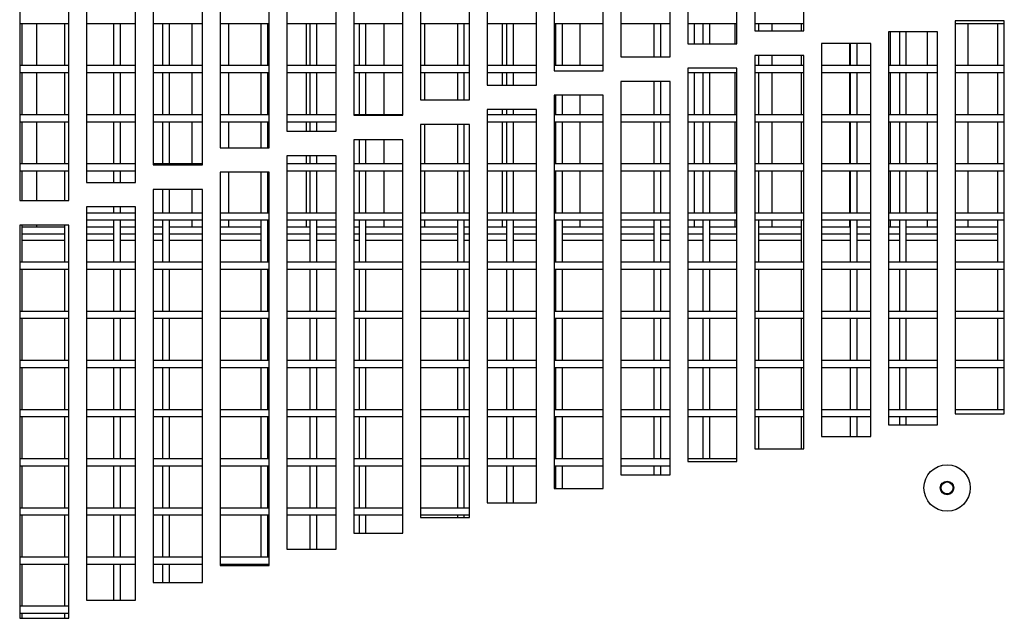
# Model space of a CAD drawing. Extents: x 10 to 130, y 5 to 85.
# Tile 10 of 51: x 15.61 to 20.62, y 27.1 to 30.14. Entities that reach past the tile are written whole.
import ezdxf

# ---------------------------------------------------------------- set-up
doc = ezdxf.new("R2010")
doc.units = 0
doc.layers.add('BODY', color=3, linetype='CONTINUOUS')

msp = doc.modelspace()

# ---------------------------------------------------------------- linework, layer by layer
at = {"layer": 'BODY', "linetype": 'CONTINUOUS'}
for p, q in [((19.3467, 32.0846), (19.3467, 30.0846)), ((19.5967, 30.0846), (19.5967, 32.0846)), ((19.0054, 32.0198), (19.0054, 30.0198)), ((19.2554, 30.0198), (19.2554, 32.0198)), ((18.6654, 31.9525), (18.6654, 29.9525)), ((18.9154, 29.9525), (18.9154, 31.9525)), ((18.3254, 31.8824), (18.3254, 29.8824)), ((18.5754, 29.8824), (18.5754, 31.8824)), ((17.9854, 31.8097), (17.9854, 29.8097)), ((18.2354, 29.8097), (18.2354, 31.8097)), ((17.6454, 31.7342), (17.6454, 29.7342)), ((17.8954, 29.7342), (17.8954, 31.7342)), ((17.3054, 31.6559), (17.3054, 29.6559)), ((17.5554, 29.6559), (17.5554, 31.6559)), ((16.9654, 31.5748), (16.9654, 29.5748)), ((17.2154, 29.5748), (17.2154, 31.5748)), ((16.6254, 31.4909), (16.6254, 29.4909)), ((16.8754, 29.4909), (16.8754, 31.4909)), ((16.2854, 31.4042), (16.2854, 29.4042)), ((16.5354, 29.4042), (16.5354, 31.4042)), ((15.9454, 31.3147), (15.9454, 29.3147)), ((16.1954, 29.3147), (16.1954, 31.3147)), ((15.6054, 31.2224), (15.6054, 29.2224)), ((15.8554, 29.2224), (15.8554, 31.2224)), ((15.6054, 30.1233), (15.8554, 30.1233)), ((15.6179, 29.9083), (15.6179, 30.1233)), ((15.6907, 30.1233), (15.6907, 29.9083)), ((15.8329, 30.1233), (15.8329, 29.9083)), ((15.9454, 30.1233), (16.1954, 30.1233)), ((16.0829, 30.1233), (16.0829, 29.9083)), ((16.1179, 29.9083), (16.1179, 30.1233)), ((16.2854, 30.1233), (16.5354, 30.1233)), ((16.3329, 30.1233), (16.3329, 29.9083)), ((16.3679, 29.9083), (16.3679, 30.1233)), ((16.4807, 30.1233), (16.4807, 29.9083)), ((16.6254, 30.1233), (16.8754, 30.1233)), ((16.6683, 30.1233), (16.6683, 29.9083)), ((16.8329, 30.1233), (16.8329, 29.9083)), ((16.8679, 29.9083), (16.8679, 30.1233)), ((16.9654, 30.1233), (17.2154, 30.1233)), ((17.0633, 30.1233), (17.0633, 29.9083)), ((17.0829, 30.1233), (17.0829, 29.9083)), ((17.1179, 29.9083), (17.1179, 30.1233)), ((17.3054, 30.1233), (17.5554, 30.1233)), ((17.3329, 30.1233), (17.3329, 29.9083)), ((17.3679, 29.9083), (17.3679, 30.1233)), ((17.4583, 30.1233), (17.4583, 29.9083)), ((17.6454, 30.1233), (17.8954, 30.1233)), ((17.6659, 30.1233), (17.6659, 29.9083)), ((17.8329, 30.1233), (17.8329, 29.9083)), ((17.8679, 29.9083), (17.8679, 30.1233)), ((17.9854, 30.1233), (18.2354, 30.1233)), ((18.0609, 30.1233), (18.0609, 29.9083)), ((18.0829, 30.1233), (18.0829, 29.9083)), ((18.1179, 29.9083), (18.1179, 30.1233)), ((18.3254, 30.1233), (18.5754, 30.1233)), ((18.3329, 30.1233), (18.3329, 29.9083)), ((18.3679, 29.9083), (18.3679, 30.1233)), ((18.4559, 30.1233), (18.4559, 29.9083)), ((18.6654, 30.1233), (18.9154, 30.1233)), ((18.8329, 30.1233), (18.8329, 29.9525)), ((18.8679, 29.9525), (18.8679, 30.1233)), ((19.0054, 30.1233), (19.2554, 30.1233)), ((19.0385, 30.1233), (19.0385, 30.0198)), ((19.0829, 30.1233), (19.0829, 30.0198)), ((19.1179, 30.0198), (19.1179, 30.1233)), ((19.246, 30.1233), (19.246, 30.0198)), ((19.3467, 30.1233), (19.5967, 30.1233)), ((19.3679, 30.0846), (19.3679, 30.1233)), ((19.4335, 30.1233), (19.4335, 30.0846)), ((19.5829, 30.1233), (19.5829, 30.0846)), ((20.6167, 30.1371), (20.3667, 30.1371)), ((20.3667, 30.1371), (20.3667, 28.1371)), ((20.3667, 30.1233), (20.6167, 30.1233)), ((20.3679, 29.9083), (20.3679, 30.1233)), ((20.4311, 30.1233), (20.4311, 29.9083)), ((20.5829, 30.1233), (20.5829, 29.9083)), ((20.6167, 28.1371), (20.6167, 30.1371)), ((19.3467, 30.0846), (19.5967, 30.0846)), ((20.2767, 30.0806), (20.0267, 30.0806)), ((20.0267, 30.0806), (20.0267, 28.0806)), ((20.0361, 30.0806), (20.0361, 29.9083)), ((20.0829, 30.0806), (20.0829, 29.9083)), ((20.1179, 29.9083), (20.1179, 30.0806)), ((20.2236, 30.0806), (20.2236, 29.9083)), ((20.2767, 28.0806), (20.2767, 30.0806)), ((19.0054, 30.0198), (19.2554, 30.0198)), ((19.9367, 30.0215), (19.6867, 30.0215)), ((19.6867, 30.0215), (19.6867, 28.0215)), ((19.8286, 30.0215), (19.8286, 29.9083)), ((19.8329, 30.0215), (19.8329, 29.9083)), ((19.8679, 29.9083), (19.8679, 30.0215)), ((19.9367, 28.0215), (19.9367, 30.0215)), ((18.6654, 29.9525), (18.9154, 29.9525)), ((19.5967, 29.9596), (19.3467, 29.9596)), ((19.3467, 29.9596), (19.3467, 27.9596)), ((19.3679, 29.9083), (19.3679, 29.9596)), ((19.4335, 29.9596), (19.4335, 29.9083)), ((19.5829, 29.9596), (19.5829, 29.9083)), ((19.5967, 27.9596), (19.5967, 29.9596)), ((15.8554, 29.9083), (15.6054, 29.9083)), ((15.6054, 29.8733), (15.8554, 29.8733)), ((15.6179, 29.6583), (15.6179, 29.8733)), ((15.6907, 29.8733), (15.6907, 29.6583)), ((15.8329, 29.8733), (15.8329, 29.6583)), ((16.1954, 29.9083), (15.9454, 29.9083)), ((15.9454, 29.8733), (16.1954, 29.8733)), ((16.0829, 29.8733), (16.0829, 29.6583)), ((16.1179, 29.6583), (16.1179, 29.8733)), ((16.5354, 29.9083), (16.2854, 29.9083)), ((16.2854, 29.8733), (16.5354, 29.8733)), ((16.3329, 29.8733), (16.3329, 29.6583)), ((16.3679, 29.6583), (16.3679, 29.8733)), ((16.4807, 29.8733), (16.4807, 29.6583)), ((16.8754, 29.9083), (16.6254, 29.9083)), ((16.6254, 29.8733), (16.8754, 29.8733)), ((16.6683, 29.8733), (16.6683, 29.6583)), ((16.8329, 29.8733), (16.8329, 29.6583)), ((16.8679, 29.6583), (16.8679, 29.8733)), ((17.2154, 29.9083), (16.9654, 29.9083)), ((16.9654, 29.8733), (17.2154, 29.8733)), ((17.0633, 29.8733), (17.0633, 29.6583)), ((17.0829, 29.8733), (17.0829, 29.6583)), ((17.1179, 29.6583), (17.1179, 29.8733)), ((17.5554, 29.9083), (17.3054, 29.9083)), ((17.3054, 29.8733), (17.5554, 29.8733)), ((17.3329, 29.8733), (17.3329, 29.6583)), ((17.3679, 29.6583), (17.3679, 29.8733)), ((17.4583, 29.8733), (17.4583, 29.6583)), ((17.8954, 29.9083), (17.6454, 29.9083)), ((17.6454, 29.8733), (17.8954, 29.8733)), ((17.6659, 29.8733), (17.6659, 29.7342)), ((17.8329, 29.8733), (17.8329, 29.7342)), ((17.8679, 29.7342), (17.8679, 29.8733)), ((18.2354, 29.9083), (17.9854, 29.9083)), ((17.9854, 29.8733), (18.2354, 29.8733)), ((18.0609, 29.8733), (18.0609, 29.8097)), ((18.0829, 29.8733), (18.0829, 29.8097)), ((18.1179, 29.8097), (18.1179, 29.8733)), ((18.5754, 29.9083), (18.3254, 29.9083)), ((18.3254, 29.8824), (18.5754, 29.8824)), ((19.2554, 29.8948), (19.0054, 29.8948)), ((19.0054, 29.8948), (19.0054, 27.8948)), ((19.0054, 29.8733), (19.2554, 29.8733)), ((19.0385, 29.8733), (19.0385, 29.6583)), ((19.0829, 29.8733), (19.0829, 29.6583)), ((19.1179, 29.6583), (19.1179, 29.8733)), ((19.246, 29.8733), (19.246, 29.6583)), ((19.2554, 27.8948), (19.2554, 29.8948)), ((19.5967, 29.9083), (19.3467, 29.9083)), ((19.3467, 29.8733), (19.5967, 29.8733)), ((19.3679, 29.6583), (19.3679, 29.8733)), ((19.4335, 29.8733), (19.4335, 29.6583)), ((19.5829, 29.8733), (19.5829, 29.6583)), ((19.9367, 29.9083), (19.6867, 29.9083)), ((19.6867, 29.8733), (19.9367, 29.8733)), ((19.8286, 29.8733), (19.8286, 29.6583)), ((19.8329, 29.8733), (19.8329, 29.6583)), ((19.8679, 29.6583), (19.8679, 29.8733)), ((20.2767, 29.9083), (20.0267, 29.9083)), ((20.0267, 29.8733), (20.2767, 29.8733)), ((20.0361, 29.8733), (20.0361, 29.6583)), ((20.0829, 29.8733), (20.0829, 29.6583)), ((20.1179, 29.6583), (20.1179, 29.8733)), ((20.2236, 29.8733), (20.2236, 29.6583)), ((20.6167, 29.9083), (20.3667, 29.9083)), ((20.3667, 29.8733), (20.6167, 29.8733)), ((20.3679, 29.6583), (20.3679, 29.8733)), ((20.4311, 29.8733), (20.4311, 29.6583)), ((20.5829, 29.8733), (20.5829, 29.6583)), ((18.9154, 29.8275), (18.6654, 29.8275)), ((18.6654, 29.8275), (18.6654, 27.8275)), ((18.8329, 29.8275), (18.8329, 29.6583)), ((18.8679, 29.6583), (18.8679, 29.8275)), ((18.9154, 27.8275), (18.9154, 29.8275)), ((17.9854, 29.8097), (18.2354, 29.8097)), ((17.6454, 29.7342), (17.8954, 29.7342)), ((18.5754, 29.7574), (18.3254, 29.7574)), ((18.3254, 29.7574), (18.3254, 27.7574)), ((18.3329, 29.7574), (18.3329, 29.6583)), ((18.3679, 29.6583), (18.3679, 29.7574)), ((18.4559, 29.7574), (18.4559, 29.6583)), ((18.5754, 27.7574), (18.5754, 29.7574)), ((18.2354, 29.6847), (17.9854, 29.6847)), ((17.9854, 29.6847), (17.9854, 27.6847)), ((18.0609, 29.6847), (18.0609, 29.6583)), ((18.0829, 29.6847), (18.0829, 29.6583)), ((18.1179, 29.6583), (18.1179, 29.6847)), ((18.2354, 27.6847), (18.2354, 29.6847)), ((15.8554, 29.6583), (15.6054, 29.6583)), ((15.6054, 29.6233), (15.8554, 29.6233)), ((15.6179, 29.4083), (15.6179, 29.6233)), ((15.6907, 29.6233), (15.6907, 29.4083)), ((15.8329, 29.6233), (15.8329, 29.4083)), ((16.1954, 29.6583), (15.9454, 29.6583)), ((15.9454, 29.6233), (16.1954, 29.6233)), ((16.0829, 29.6233), (16.0829, 29.4083)), ((16.1179, 29.4083), (16.1179, 29.6233)), ((16.5354, 29.6583), (16.2854, 29.6583)), ((16.2854, 29.6233), (16.5354, 29.6233)), ((16.3329, 29.6233), (16.3329, 29.4083)), ((16.3679, 29.4083), (16.3679, 29.6233)), ((16.4807, 29.6233), (16.4807, 29.4083)), ((16.8754, 29.6583), (16.6254, 29.6583)), ((16.6254, 29.6233), (16.8754, 29.6233)), ((16.6683, 29.6233), (16.6683, 29.4909)), ((16.8329, 29.6233), (16.8329, 29.4909)), ((16.8679, 29.4909), (16.8679, 29.6233)), ((17.2154, 29.6583), (16.9654, 29.6583)), ((16.9654, 29.6233), (17.2154, 29.6233)), ((17.0633, 29.6233), (17.0633, 29.5748)), ((17.0829, 29.6233), (17.0829, 29.5748)), ((17.1179, 29.5748), (17.1179, 29.6233)), ((17.5554, 29.6583), (17.3054, 29.6583)), ((17.3054, 29.6559), (17.5554, 29.6559)), ((18.2354, 29.6583), (17.9854, 29.6583)), ((17.9854, 29.6233), (18.2354, 29.6233)), ((18.0609, 29.6233), (18.0609, 29.4083)), ((18.0829, 29.6233), (18.0829, 29.4083)), ((18.1179, 29.4083), (18.1179, 29.6233)), ((18.5754, 29.6583), (18.3254, 29.6583)), ((18.3254, 29.6233), (18.5754, 29.6233)), ((18.3329, 29.6233), (18.3329, 29.4083)), ((18.3679, 29.4083), (18.3679, 29.6233)), ((18.4559, 29.6233), (18.4559, 29.4083)), ((18.9154, 29.6583), (18.6654, 29.6583)), ((18.6654, 29.6233), (18.9154, 29.6233)), ((18.8329, 29.6233), (18.8329, 29.4083)), ((18.8679, 29.4083), (18.8679, 29.6233)), ((19.2554, 29.6583), (19.0054, 29.6583)), ((19.0054, 29.6233), (19.2554, 29.6233)), ((19.0385, 29.6233), (19.0385, 29.4083)), ((19.0829, 29.6233), (19.0829, 29.4083)), ((19.1179, 29.4083), (19.1179, 29.6233)), ((19.246, 29.6233), (19.246, 29.4083)), ((19.5967, 29.6583), (19.3467, 29.6583)), ((19.3467, 29.6233), (19.5967, 29.6233)), ((19.3679, 29.4083), (19.3679, 29.6233)), ((19.4335, 29.6233), (19.4335, 29.4083)), ((19.5829, 29.6233), (19.5829, 29.4083)), ((19.9367, 29.6583), (19.6867, 29.6583)), ((19.6867, 29.6233), (19.9367, 29.6233)), ((19.8286, 29.6233), (19.8286, 29.4083)), ((19.8329, 29.6233), (19.8329, 29.4083)), ((19.8679, 29.4083), (19.8679, 29.6233)), ((20.2767, 29.6583), (20.0267, 29.6583)), ((20.0267, 29.6233), (20.2767, 29.6233)), ((20.0361, 29.6233), (20.0361, 29.4083)), ((20.0829, 29.6233), (20.0829, 29.4083)), ((20.1179, 29.4083), (20.1179, 29.6233)), ((20.2236, 29.6233), (20.2236, 29.4083)), ((20.6167, 29.6583), (20.3667, 29.6583)), ((20.3667, 29.6233), (20.6167, 29.6233)), ((20.3679, 29.4083), (20.3679, 29.6233)), ((20.4311, 29.6233), (20.4311, 29.4083)), ((20.5829, 29.6233), (20.5829, 29.4083)), ((16.9654, 29.5748), (17.2154, 29.5748)), ((17.8954, 29.6092), (17.6454, 29.6092)), ((17.6454, 29.6092), (17.6454, 27.6092)), ((17.6659, 29.6092), (17.6659, 29.4083)), ((17.8329, 29.6092), (17.8329, 29.4083)), ((17.8679, 29.4083), (17.8679, 29.6092)), ((17.8954, 27.6092), (17.8954, 29.6092)), ((17.3054, 29.5309), (17.3054, 27.5309)), ((17.5554, 29.5309), (17.3054, 29.5309)), ((17.3329, 29.5309), (17.3329, 29.4083)), ((17.3679, 29.4083), (17.3679, 29.5309)), ((17.4583, 29.5309), (17.4583, 29.4083)), ((17.5554, 27.5309), (17.5554, 29.5309)), ((16.6254, 29.4909), (16.8754, 29.4909)), ((17.2154, 29.4498), (16.9654, 29.4498)), ((16.9654, 29.4498), (16.9654, 27.4498)), ((17.0633, 29.4498), (17.0633, 29.4083)), ((17.0829, 29.4498), (17.0829, 29.4083)), ((17.1179, 29.4083), (17.1179, 29.4498)), ((17.2154, 27.4498), (17.2154, 29.4498)), ((15.8554, 29.4083), (15.6054, 29.4083)), ((15.6054, 29.3733), (15.8554, 29.3733)), ((15.6179, 29.2224), (15.6179, 29.3733)), ((15.6907, 29.3733), (15.6907, 29.2224)), ((15.8329, 29.3733), (15.8329, 29.2224)), ((16.1954, 29.4083), (15.9454, 29.4083)), ((15.9454, 29.3733), (16.1954, 29.3733)), ((16.0829, 29.3733), (16.0829, 29.3147)), ((16.1179, 29.3147), (16.1179, 29.3733)), ((16.5354, 29.4083), (16.2854, 29.4083)), ((16.2854, 29.4042), (16.5354, 29.4042)), ((17.2154, 29.4083), (16.9654, 29.4083)), ((16.9654, 29.3733), (17.2154, 29.3733)), ((17.0633, 29.3733), (17.0633, 29.1583)), ((17.0829, 29.3733), (17.0829, 29.1583)), ((17.1179, 29.1583), (17.1179, 29.3733)), ((17.5554, 29.4083), (17.3054, 29.4083)), ((17.3054, 29.3733), (17.5554, 29.3733)), ((17.3329, 29.3733), (17.3329, 29.1583)), ((17.3679, 29.1583), (17.3679, 29.3733)), ((17.4583, 29.3733), (17.4583, 29.1583)), ((17.8954, 29.4083), (17.6454, 29.4083)), ((17.6454, 29.3733), (17.8954, 29.3733)), ((17.6659, 29.3733), (17.6659, 29.1583)), ((17.8329, 29.3733), (17.8329, 29.1583)), ((17.8679, 29.1583), (17.8679, 29.3733)), ((18.2354, 29.4083), (17.9854, 29.4083)), ((17.9854, 29.3733), (18.2354, 29.3733)), ((18.0609, 29.3733), (18.0609, 29.1583)), ((18.0829, 29.3733), (18.0829, 29.1583)), ((18.1179, 29.1583), (18.1179, 29.3733)), ((18.5754, 29.4083), (18.3254, 29.4083)), ((18.3254, 29.3733), (18.5754, 29.3733)), ((18.3329, 29.3733), (18.3329, 29.1583)), ((18.3679, 29.1583), (18.3679, 29.3733)), ((18.4559, 29.3733), (18.4559, 29.1583)), ((18.9154, 29.4083), (18.6654, 29.4083)), ((18.6654, 29.3733), (18.9154, 29.3733)), ((18.8329, 29.3733), (18.8329, 29.1583)), ((18.8679, 29.1583), (18.8679, 29.3733)), ((19.2554, 29.4083), (19.0054, 29.4083)), ((19.0054, 29.3733), (19.2554, 29.3733)), ((19.0385, 29.3733), (19.0385, 29.1583)), ((19.0829, 29.3733), (19.0829, 29.1583)), ((19.1179, 29.1583), (19.1179, 29.3733)), ((19.246, 29.3733), (19.246, 29.1583)), ((19.5967, 29.4083), (19.3467, 29.4083)), ((19.3467, 29.3733), (19.5967, 29.3733)), ((19.3679, 29.1583), (19.3679, 29.3733)), ((19.4335, 29.3733), (19.4335, 29.1583)), ((19.5829, 29.3733), (19.5829, 29.1583)), ((19.9367, 29.4083), (19.6867, 29.4083)), ((19.6867, 29.3733), (19.9367, 29.3733)), ((19.8286, 29.3733), (19.8286, 29.1583)), ((19.8329, 29.3733), (19.8329, 29.1583)), ((19.8679, 29.1583), (19.8679, 29.3733)), ((20.2767, 29.4083), (20.0267, 29.4083)), ((20.0267, 29.3733), (20.2767, 29.3733)), ((20.0361, 29.3733), (20.0361, 29.1583)), ((20.0829, 29.3733), (20.0829, 29.1583)), ((20.1179, 29.1583), (20.1179, 29.3733)), ((20.2236, 29.3733), (20.2236, 29.1583)), ((20.6167, 29.4083), (20.3667, 29.4083)), ((20.3667, 29.3733), (20.6167, 29.3733)), ((20.3679, 29.1583), (20.3679, 29.3733)), ((20.4311, 29.3733), (20.4311, 29.1583)), ((20.5829, 29.3733), (20.5829, 29.1583)), ((16.8754, 29.3659), (16.6254, 29.3659)), ((16.6254, 29.3659), (16.6254, 27.3659)), ((16.6683, 29.3659), (16.6683, 29.1583)), ((16.8329, 29.3659), (16.8329, 29.1583)), ((16.8679, 29.1583), (16.8679, 29.3659)), ((16.8754, 27.3659), (16.8754, 29.3659)), ((15.9454, 29.3147), (16.1954, 29.3147)), ((16.5354, 29.2792), (16.2854, 29.2792)), ((16.2854, 29.2792), (16.2854, 27.2792)), ((16.3329, 29.2792), (16.3329, 29.1583)), ((16.3679, 29.1583), (16.3679, 29.2792)), ((16.4807, 29.2792), (16.4807, 29.1583)), ((16.5354, 27.2792), (16.5354, 29.2792)), ((15.6054, 29.2224), (15.8554, 29.2224)), ((15.9454, 29.1897), (15.9454, 27.1897)), ((16.1954, 29.1897), (15.9454, 29.1897)), ((16.0829, 29.1897), (16.0829, 29.1583)), ((16.1179, 29.1583), (16.1179, 29.1897)), ((16.1954, 27.1897), (16.1954, 29.1897)), ((16.1954, 29.1583), (15.9454, 29.1583)), ((15.9454, 29.1233), (16.1954, 29.1233)), ((16.0829, 29.1233), (16.0829, 28.9083)), ((16.1179, 28.9083), (16.1179, 29.1233)), ((16.5354, 29.1583), (16.2854, 29.1583)), ((16.2854, 29.1233), (16.5354, 29.1233)), ((16.3329, 29.1233), (16.3329, 28.9083)), ((16.3679, 28.9083), (16.3679, 29.1233)), ((16.4807, 29.1233), (16.4807, 29.0883)), ((16.8754, 29.1583), (16.6254, 29.1583)), ((16.6254, 29.1233), (16.8754, 29.1233)), ((16.6683, 29.1233), (16.6683, 29.0883)), ((16.8329, 29.1233), (16.8329, 28.9083)), ((16.8679, 28.9083), (16.8679, 29.1233)), ((17.2154, 29.1583), (16.9654, 29.1583)), ((16.9654, 29.1233), (17.2154, 29.1233)), ((17.0633, 29.1233), (17.0633, 29.0883)), ((17.0829, 29.1233), (17.0829, 28.9083)), ((17.1179, 28.9083), (17.1179, 29.1233)), ((17.5554, 29.1583), (17.3054, 29.1583)), ((17.3054, 29.1233), (17.5554, 29.1233)), ((17.3329, 29.1233), (17.3329, 28.9083)), ((17.3679, 28.9083), (17.3679, 29.1233)), ((17.4583, 29.1233), (17.4583, 29.0883)), ((17.8954, 29.1583), (17.6454, 29.1583)), ((17.6454, 29.1233), (17.8954, 29.1233)), ((17.6659, 29.1233), (17.6659, 29.0883)), ((17.8329, 29.1233), (17.8329, 28.9083)), ((17.8679, 28.9083), (17.8679, 29.1233)), ((18.2354, 29.1583), (17.9854, 29.1583)), ((17.9854, 29.1233), (18.2354, 29.1233)), ((18.0609, 29.1233), (18.0609, 29.0883)), ((18.0829, 29.1233), (18.0829, 28.9083)), ((18.1179, 28.9083), (18.1179, 29.1233)), ((18.5754, 29.1583), (18.3254, 29.1583)), ((18.3254, 29.1233), (18.5754, 29.1233)), ((18.3329, 29.1233), (18.3329, 28.9083)), ((18.3679, 28.9083), (18.3679, 29.1233)), ((18.4559, 29.1233), (18.4559, 29.0883)), ((18.9154, 29.1583), (18.6654, 29.1583)), ((18.6654, 29.1233), (18.9154, 29.1233)), ((18.8329, 29.1233), (18.8329, 28.9083)), ((18.8679, 28.9083), (18.8679, 29.1233)), ((19.2554, 29.1583), (19.0054, 29.1583)), ((19.0054, 29.1233), (19.2554, 29.1233)), ((19.0385, 29.1233), (19.0385, 29.0883)), ((19.0829, 29.1233), (19.0829, 28.9083)), ((19.1179, 28.9083), (19.1179, 29.1233)), ((19.246, 29.1233), (19.246, 29.0883)), ((19.5967, 29.1583), (19.3467, 29.1583)), ((19.3467, 29.1233), (19.5967, 29.1233)), ((19.3679, 28.9083), (19.3679, 29.1233)), ((19.4335, 29.1233), (19.4335, 29.0883)), ((19.5829, 29.1233), (19.5829, 28.9083)), ((19.9367, 29.1583), (19.6867, 29.1583)), ((19.6867, 29.1233), (19.9367, 29.1233)), ((19.8286, 29.1233), (19.8286, 29.0883)), ((19.8329, 29.1233), (19.8329, 28.9083)), ((19.8679, 28.9083), (19.8679, 29.1233)), ((20.2767, 29.1583), (20.0267, 29.1583)), ((20.0267, 29.1233), (20.2767, 29.1233)), ((20.0361, 29.1233), (20.0361, 29.0883)), ((20.0829, 29.1233), (20.0829, 28.9083)), ((20.1179, 28.9083), (20.1179, 29.1233)), ((20.2236, 29.1233), (20.2236, 29.0883)), ((20.6167, 29.1583), (20.3667, 29.1583)), ((20.3667, 29.1233), (20.6167, 29.1233)), ((20.3679, 28.9083), (20.3679, 29.1233)), ((20.4311, 29.1233), (20.4311, 29.0883)), ((20.5829, 29.1233), (20.5829, 28.9083)), ((15.8554, 29.0974), (15.6054, 29.0974)), ((15.6054, 29.0974), (15.6054, 27.0974)), ((15.6179, 28.9083), (15.6179, 29.0974)), ((15.6179, 29.0883), (15.8329, 29.0883)), ((15.6907, 29.0974), (15.6907, 29.0883)), ((15.8329, 29.0974), (15.8329, 28.9083)), ((15.8554, 27.0974), (15.8554, 29.0974)), ((15.9454, 29.0883), (16.0829, 29.0883)), ((16.1179, 29.0883), (16.1954, 29.0883)), ((16.2854, 29.0883), (16.3329, 29.0883)), ((16.3679, 29.0883), (16.5354, 29.0883)), ((16.6254, 29.0883), (16.8329, 29.0883)), ((16.8679, 29.0883), (16.8754, 29.0883)), ((16.9654, 29.0883), (17.0829, 29.0883)), ((17.1179, 29.0883), (17.2154, 29.0883)), ((17.3054, 29.0883), (17.3329, 29.0883)), ((17.3679, 29.0883), (17.5554, 29.0883)), ((17.6454, 29.0883), (17.8329, 29.0883)), ((17.8679, 29.0883), (17.8954, 29.0883)), ((17.9854, 29.0883), (18.0829, 29.0883)), ((18.1179, 29.0883), (18.2354, 29.0883)), ((18.3254, 29.0883), (18.3329, 29.0883)), ((18.3679, 29.0883), (18.5754, 29.0883)), ((18.6654, 29.0883), (18.8329, 29.0883)), ((18.8679, 29.0883), (18.9154, 29.0883)), ((19.0054, 29.0883), (19.0829, 29.0883)), ((19.1179, 29.0883), (19.2554, 29.0883)), ((19.3679, 29.0883), (19.5829, 29.0883)), ((19.6867, 29.0883), (19.8329, 29.0883)), ((19.8679, 29.0883), (19.9367, 29.0883)), ((20.0267, 29.0883), (20.0829, 29.0883)), ((20.1179, 29.0883), (20.2767, 29.0883)), ((20.3679, 29.0883), (20.5829, 29.0883)), ((15.6179, 29.0523), (15.8329, 29.0523)), ((15.6179, 29.0213), (15.8329, 29.0213)), ((15.9454, 29.0523), (16.0829, 29.0523)), ((15.9454, 29.0213), (16.0829, 29.0213)), ((16.1179, 29.0523), (16.1954, 29.0523)), ((16.1179, 29.0213), (16.1954, 29.0213)), ((16.2854, 29.0523), (16.3329, 29.0523)), ((16.2854, 29.0213), (16.3329, 29.0213)), ((16.3679, 29.0523), (16.5354, 29.0523)), ((16.3679, 29.0213), (16.5354, 29.0213)), ((16.6254, 29.0523), (16.8329, 29.0523)), ((16.6254, 29.0213), (16.8329, 29.0213)), ((16.8679, 29.0523), (16.8754, 29.0523)), ((16.8679, 29.0213), (16.8754, 29.0213)), ((16.9654, 29.0523), (17.0829, 29.0523)), ((16.9654, 29.0213), (17.0829, 29.0213)), ((17.1179, 29.0523), (17.2154, 29.0523)), ((17.1179, 29.0213), (17.2154, 29.0213)), ((17.3054, 29.0523), (17.3329, 29.0523)), ((17.3054, 29.0213), (17.3329, 29.0213)), ((17.3679, 29.0523), (17.5554, 29.0523)), ((17.3679, 29.0213), (17.5554, 29.0213)), ((17.6454, 29.0523), (17.8329, 29.0523)), ((17.6454, 29.0213), (17.8329, 29.0213)), ((17.8679, 29.0523), (17.8954, 29.0523)), ((17.8679, 29.0213), (17.8954, 29.0213)), ((17.9854, 29.0523), (18.0829, 29.0523)), ((17.9854, 29.0213), (18.0829, 29.0213)), ((18.1179, 29.0523), (18.2354, 29.0523)), ((18.1179, 29.0213), (18.2354, 29.0213)), ((18.3254, 29.0523), (18.3329, 29.0523)), ((18.3254, 29.0213), (18.3329, 29.0213)), ((18.3679, 29.0523), (18.5754, 29.0523)), ((18.3679, 29.0213), (18.5754, 29.0213)), ((18.6654, 29.0523), (18.8329, 29.0523)), ((18.6654, 29.0213), (18.8329, 29.0213)), ((18.8679, 29.0523), (18.9154, 29.0523)), ((18.8679, 29.0213), (18.9154, 29.0213)), ((19.0054, 29.0523), (19.0829, 29.0523)), ((19.0054, 29.0213), (19.0829, 29.0213)), ((19.1179, 29.0523), (19.2554, 29.0523)), ((19.1179, 29.0213), (19.2554, 29.0213)), ((19.3679, 29.0523), (19.5829, 29.0523)), ((19.3679, 29.0213), (19.5829, 29.0213)), ((19.6867, 29.0523), (19.8329, 29.0523)), ((19.6867, 29.0213), (19.8329, 29.0213)), ((19.8679, 29.0523), (19.9367, 29.0523)), ((19.8679, 29.0213), (19.9367, 29.0213)), ((20.0267, 29.0523), (20.0829, 29.0523)), ((20.0267, 29.0213), (20.0829, 29.0213)), ((20.1179, 29.0523), (20.2767, 29.0523)), ((20.1179, 29.0213), (20.2767, 29.0213)), ((20.3679, 29.0523), (20.5829, 29.0523)), ((20.3679, 29.0213), (20.5829, 29.0213)), ((15.8554, 28.9083), (15.6054, 28.9083)), ((15.6054, 28.8733), (15.8554, 28.8733)), ((15.6179, 28.6583), (15.6179, 28.8733)), ((15.8329, 28.8733), (15.8329, 28.6583)), ((16.1954, 28.9083), (15.9454, 28.9083)), ((15.9454, 28.8733), (16.1954, 28.8733)), ((16.0829, 28.8733), (16.0829, 28.6583)), ((16.1179, 28.6583), (16.1179, 28.8733)), ((16.5354, 28.9083), (16.2854, 28.9083)), ((16.2854, 28.8733), (16.5354, 28.8733)), ((16.3329, 28.8733), (16.3329, 28.6583)), ((16.3679, 28.6583), (16.3679, 28.8733)), ((16.8754, 28.9083), (16.6254, 28.9083)), ((16.6254, 28.8733), (16.8754, 28.8733)), ((16.8329, 28.8733), (16.8329, 28.6583)), ((16.8679, 28.6583), (16.8679, 28.8733)), ((17.2154, 28.9083), (16.9654, 28.9083)), ((16.9654, 28.8733), (17.2154, 28.8733)), ((17.0829, 28.8733), (17.0829, 28.6583)), ((17.1179, 28.6583), (17.1179, 28.8733)), ((17.5554, 28.9083), (17.3054, 28.9083)), ((17.3054, 28.8733), (17.5554, 28.8733)), ((17.3329, 28.8733), (17.3329, 28.6583)), ((17.3679, 28.6583), (17.3679, 28.8733)), ((17.8954, 28.9083), (17.6454, 28.9083)), ((17.6454, 28.8733), (17.8954, 28.8733)), ((17.8329, 28.8733), (17.8329, 28.6583)), ((17.8679, 28.6583), (17.8679, 28.8733)), ((18.2354, 28.9083), (17.9854, 28.9083)), ((17.9854, 28.8733), (18.2354, 28.8733)), ((18.0829, 28.8733), (18.0829, 28.6583)), ((18.1179, 28.6583), (18.1179, 28.8733)), ((18.5754, 28.9083), (18.3254, 28.9083)), ((18.3254, 28.8733), (18.5754, 28.8733)), ((18.3329, 28.8733), (18.3329, 28.6583)), ((18.3679, 28.6583), (18.3679, 28.8733)), ((18.9154, 28.9083), (18.6654, 28.9083)), ((18.6654, 28.8733), (18.9154, 28.8733)), ((18.8329, 28.8733), (18.8329, 28.6583)), ((18.8679, 28.6583), (18.8679, 28.8733)), ((19.2554, 28.9083), (19.0054, 28.9083)), ((19.0054, 28.8733), (19.2554, 28.8733)), ((19.0829, 28.8733), (19.0829, 28.6583)), ((19.1179, 28.6583), (19.1179, 28.8733)), ((19.5967, 28.9083), (19.3467, 28.9083)), ((19.3467, 28.8733), (19.5967, 28.8733)), ((19.3679, 28.6583), (19.3679, 28.8733)), ((19.5829, 28.8733), (19.5829, 28.6583)), ((19.9367, 28.9083), (19.6867, 28.9083)), ((19.6867, 28.8733), (19.9367, 28.8733)), ((19.8329, 28.8733), (19.8329, 28.6583)), ((19.8679, 28.6583), (19.8679, 28.8733)), ((20.2767, 28.9083), (20.0267, 28.9083)), ((20.0267, 28.8733), (20.2767, 28.8733)), ((20.0829, 28.8733), (20.0829, 28.6583)), ((20.1179, 28.6583), (20.1179, 28.8733)), ((20.6167, 28.9083), (20.3667, 28.9083)), ((20.3667, 28.8733), (20.6167, 28.8733)), ((20.3679, 28.6583), (20.3679, 28.8733)), ((20.5829, 28.8733), (20.5829, 28.6583)), ((15.8554, 28.6583), (15.6054, 28.6583)), ((15.6054, 28.6233), (15.8554, 28.6233)), ((15.6179, 28.4083), (15.6179, 28.6233)), ((15.8329, 28.6233), (15.8329, 28.4083)), ((16.1954, 28.6583), (15.9454, 28.6583)), ((15.9454, 28.6233), (16.1954, 28.6233)), ((16.0829, 28.6233), (16.0829, 28.4083)), ((16.1179, 28.4083), (16.1179, 28.6233)), ((16.5354, 28.6583), (16.2854, 28.6583)), ((16.2854, 28.6233), (16.5354, 28.6233)), ((16.3329, 28.6233), (16.3329, 28.4083)), ((16.3679, 28.4083), (16.3679, 28.6233)), ((16.8754, 28.6583), (16.6254, 28.6583)), ((16.6254, 28.6233), (16.8754, 28.6233)), ((16.8329, 28.6233), (16.8329, 28.4083)), ((16.8679, 28.4083), (16.8679, 28.6233)), ((17.2154, 28.6583), (16.9654, 28.6583)), ((16.9654, 28.6233), (17.2154, 28.6233)), ((17.0829, 28.6233), (17.0829, 28.4083)), ((17.1179, 28.4083), (17.1179, 28.6233)), ((17.5554, 28.6583), (17.3054, 28.6583)), ((17.3054, 28.6233), (17.5554, 28.6233)), ((17.3329, 28.6233), (17.3329, 28.4083)), ((17.3679, 28.4083), (17.3679, 28.6233)), ((17.8954, 28.6583), (17.6454, 28.6583)), ((17.6454, 28.6233), (17.8954, 28.6233)), ((17.8329, 28.6233), (17.8329, 28.4083)), ((17.8679, 28.4083), (17.8679, 28.6233)), ((18.2354, 28.6583), (17.9854, 28.6583)), ((17.9854, 28.6233), (18.2354, 28.6233)), ((18.0829, 28.6233), (18.0829, 28.4083)), ((18.1179, 28.4083), (18.1179, 28.6233)), ((18.5754, 28.6583), (18.3254, 28.6583)), ((18.3254, 28.6233), (18.5754, 28.6233)), ((18.3329, 28.6233), (18.3329, 28.4083)), ((18.3679, 28.4083), (18.3679, 28.6233)), ((18.9154, 28.6583), (18.6654, 28.6583)), ((18.6654, 28.6233), (18.9154, 28.6233)), ((18.8329, 28.6233), (18.8329, 28.4083)), ((18.8679, 28.4083), (18.8679, 28.6233)), ((19.2554, 28.6583), (19.0054, 28.6583)), ((19.0054, 28.6233), (19.2554, 28.6233)), ((19.0829, 28.6233), (19.0829, 28.4083)), ((19.1179, 28.4083), (19.1179, 28.6233)), ((19.5967, 28.6583), (19.3467, 28.6583)), ((19.3467, 28.6233), (19.5967, 28.6233)), ((19.3679, 28.4083), (19.3679, 28.6233)), ((19.5829, 28.6233), (19.5829, 28.4083)), ((19.9367, 28.6583), (19.6867, 28.6583)), ((19.6867, 28.6233), (19.9367, 28.6233)), ((19.8329, 28.6233), (19.8329, 28.4083)), ((19.8679, 28.4083), (19.8679, 28.6233)), ((20.2767, 28.6583), (20.0267, 28.6583)), ((20.0267, 28.6233), (20.2767, 28.6233)), ((20.0829, 28.6233), (20.0829, 28.4083)), ((20.1179, 28.4083), (20.1179, 28.6233)), ((20.6167, 28.6583), (20.3667, 28.6583)), ((20.3667, 28.6233), (20.6167, 28.6233)), ((20.3679, 28.4083), (20.3679, 28.6233)), ((20.5829, 28.6233), (20.5829, 28.4083)), ((15.8554, 28.4083), (15.6054, 28.4083)), ((15.6054, 28.3733), (15.8554, 28.3733)), ((15.6179, 28.1583), (15.6179, 28.3733)), ((15.8329, 28.3733), (15.8329, 28.1583)), ((16.1954, 28.4083), (15.9454, 28.4083)), ((15.9454, 28.3733), (16.1954, 28.3733)), ((16.0829, 28.3733), (16.0829, 28.1583)), ((16.1179, 28.1583), (16.1179, 28.3733)), ((16.5354, 28.4083), (16.2854, 28.4083)), ((16.2854, 28.3733), (16.5354, 28.3733)), ((16.3329, 28.3733), (16.3329, 28.1583)), ((16.3679, 28.1583), (16.3679, 28.3733)), ((16.8754, 28.4083), (16.6254, 28.4083)), ((16.6254, 28.3733), (16.8754, 28.3733)), ((16.8329, 28.3733), (16.8329, 28.1583)), ((16.8679, 28.1583), (16.8679, 28.3733)), ((17.2154, 28.4083), (16.9654, 28.4083)), ((16.9654, 28.3733), (17.2154, 28.3733)), ((17.0829, 28.3733), (17.0829, 28.1583)), ((17.1179, 28.1583), (17.1179, 28.3733)), ((17.5554, 28.4083), (17.3054, 28.4083)), ((17.3054, 28.3733), (17.5554, 28.3733)), ((17.3329, 28.3733), (17.3329, 28.1583)), ((17.3679, 28.1583), (17.3679, 28.3733)), ((17.8954, 28.4083), (17.6454, 28.4083)), ((17.6454, 28.3733), (17.8954, 28.3733)), ((17.8329, 28.3733), (17.8329, 28.1583)), ((17.8679, 28.1583), (17.8679, 28.3733)), ((18.2354, 28.4083), (17.9854, 28.4083)), ((17.9854, 28.3733), (18.2354, 28.3733)), ((18.0829, 28.3733), (18.0829, 28.1583)), ((18.1179, 28.1583), (18.1179, 28.3733)), ((18.5754, 28.4083), (18.3254, 28.4083)), ((18.3254, 28.3733), (18.5754, 28.3733)), ((18.3329, 28.3733), (18.3329, 28.1583)), ((18.3679, 28.1583), (18.3679, 28.3733)), ((18.9154, 28.4083), (18.6654, 28.4083)), ((18.6654, 28.3733), (18.9154, 28.3733)), ((18.8329, 28.3733), (18.8329, 28.1583)), ((18.8679, 28.1583), (18.8679, 28.3733)), ((19.2554, 28.4083), (19.0054, 28.4083)), ((19.0054, 28.3733), (19.2554, 28.3733)), ((19.0829, 28.3733), (19.0829, 28.1583)), ((19.1179, 28.1583), (19.1179, 28.3733)), ((19.5967, 28.4083), (19.3467, 28.4083)), ((19.3467, 28.3733), (19.5967, 28.3733)), ((19.3679, 28.1583), (19.3679, 28.3733)), ((19.5829, 28.3733), (19.5829, 28.1583)), ((19.9367, 28.4083), (19.6867, 28.4083)), ((19.6867, 28.3733), (19.9367, 28.3733)), ((19.8329, 28.3733), (19.8329, 28.1583)), ((19.8679, 28.1583), (19.8679, 28.3733)), ((20.2767, 28.4083), (20.0267, 28.4083)), ((20.0267, 28.3733), (20.2767, 28.3733)), ((20.0829, 28.3733), (20.0829, 28.1583)), ((20.1179, 28.1583), (20.1179, 28.3733)), ((20.6167, 28.4083), (20.3667, 28.4083)), ((20.3667, 28.3733), (20.6167, 28.3733)), ((20.3679, 28.1583), (20.3679, 28.3733)), ((20.5829, 28.3733), (20.5829, 28.1583)), ((15.8554, 28.1583), (15.6054, 28.1583)), ((15.6054, 28.1233), (15.8554, 28.1233)), ((15.6179, 27.9083), (15.6179, 28.1233)), ((15.8329, 28.1233), (15.8329, 27.9083)), ((16.1954, 28.1583), (15.9454, 28.1583)), ((15.9454, 28.1233), (16.1954, 28.1233)), ((16.0829, 28.1233), (16.0829, 27.9083)), ((16.1179, 27.9083), (16.1179, 28.1233)), ((16.5354, 28.1583), (16.2854, 28.1583)), ((16.2854, 28.1233), (16.5354, 28.1233)), ((16.3329, 28.1233), (16.3329, 27.9083)), ((16.3679, 27.9083), (16.3679, 28.1233)), ((16.8754, 28.1583), (16.6254, 28.1583)), ((16.6254, 28.1233), (16.8754, 28.1233)), ((16.8329, 28.1233), (16.8329, 27.9083)), ((16.8679, 27.9083), (16.8679, 28.1233)), ((17.2154, 28.1583), (16.9654, 28.1583)), ((16.9654, 28.1233), (17.2154, 28.1233)), ((17.0829, 28.1233), (17.0829, 27.9083)), ((17.1179, 27.9083), (17.1179, 28.1233)), ((17.5554, 28.1583), (17.3054, 28.1583)), ((17.3054, 28.1233), (17.5554, 28.1233)), ((17.3329, 28.1233), (17.3329, 27.9083)), ((17.3679, 27.9083), (17.3679, 28.1233)), ((17.8954, 28.1583), (17.6454, 28.1583)), ((17.6454, 28.1233), (17.8954, 28.1233)), ((17.8329, 28.1233), (17.8329, 27.9083)), ((17.8679, 27.9083), (17.8679, 28.1233)), ((18.2354, 28.1583), (17.9854, 28.1583)), ((17.9854, 28.1233), (18.2354, 28.1233)), ((18.0829, 28.1233), (18.0829, 27.9083)), ((18.1179, 27.9083), (18.1179, 28.1233)), ((18.5754, 28.1583), (18.3254, 28.1583)), ((18.3254, 28.1233), (18.5754, 28.1233)), ((18.3329, 28.1233), (18.3329, 27.9083)), ((18.3679, 27.9083), (18.3679, 28.1233)), ((18.9154, 28.1583), (18.6654, 28.1583)), ((18.6654, 28.1233), (18.9154, 28.1233)), ((18.8329, 28.1233), (18.8329, 27.9083)), ((18.8679, 27.9083), (18.8679, 28.1233)), ((19.2554, 28.1583), (19.0054, 28.1583)), ((19.0054, 28.1233), (19.2554, 28.1233)), ((19.0829, 28.1233), (19.0829, 27.9083)), ((19.1179, 27.9083), (19.1179, 28.1233)), ((19.5967, 28.1583), (19.3467, 28.1583)), ((19.3467, 28.1233), (19.5967, 28.1233)), ((19.3679, 27.9596), (19.3679, 28.1233)), ((19.5829, 28.1233), (19.5829, 27.9596)), ((19.9367, 28.1583), (19.6867, 28.1583)), ((19.6867, 28.1233), (19.9367, 28.1233)), ((19.8329, 28.1233), (19.8329, 28.0215)), ((19.8679, 28.0215), (19.8679, 28.1233)), ((20.2767, 28.1583), (20.0267, 28.1583)), ((20.0267, 28.1233), (20.2767, 28.1233)), ((20.0829, 28.1233), (20.0829, 28.0806)), ((20.1179, 28.0806), (20.1179, 28.1233)), ((20.6167, 28.1583), (20.3667, 28.1583)), ((20.3667, 28.1371), (20.6167, 28.1371)), ((20.0267, 28.0806), (20.2767, 28.0806)), ((19.6867, 28.0215), (19.9367, 28.0215)), ((19.3467, 27.9596), (19.5967, 27.9596)), ((15.8554, 27.9083), (15.6054, 27.9083)), ((15.6054, 27.8733), (15.8554, 27.8733)), ((15.6179, 27.6583), (15.6179, 27.8733)), ((15.8329, 27.8733), (15.8329, 27.6583)), ((16.1954, 27.9083), (15.9454, 27.9083)), ((15.9454, 27.8733), (16.1954, 27.8733)), ((16.0829, 27.8733), (16.0829, 27.6583)), ((16.1179, 27.6583), (16.1179, 27.8733)), ((16.5354, 27.9083), (16.2854, 27.9083)), ((16.2854, 27.8733), (16.5354, 27.8733)), ((16.3329, 27.8733), (16.3329, 27.6583)), ((16.3679, 27.6583), (16.3679, 27.8733)), ((16.8754, 27.9083), (16.6254, 27.9083)), ((16.6254, 27.8733), (16.8754, 27.8733)), ((16.8329, 27.8733), (16.8329, 27.6583)), ((16.8679, 27.6583), (16.8679, 27.8733)), ((17.2154, 27.9083), (16.9654, 27.9083)), ((16.9654, 27.8733), (17.2154, 27.8733)), ((17.0829, 27.8733), (17.0829, 27.6583)), ((17.1179, 27.6583), (17.1179, 27.8733)), ((17.5554, 27.9083), (17.3054, 27.9083)), ((17.3054, 27.8733), (17.5554, 27.8733)), ((17.3329, 27.8733), (17.3329, 27.6583)), ((17.3679, 27.6583), (17.3679, 27.8733)), ((17.8954, 27.9083), (17.6454, 27.9083)), ((17.6454, 27.8733), (17.8954, 27.8733)), ((17.8329, 27.8733), (17.8329, 27.6583)), ((17.8679, 27.6583), (17.8679, 27.8733)), ((18.2354, 27.9083), (17.9854, 27.9083)), ((17.9854, 27.8733), (18.2354, 27.8733)), ((18.0829, 27.8733), (18.0829, 27.6847)), ((18.1179, 27.6847), (18.1179, 27.8733)), ((18.5754, 27.9083), (18.3254, 27.9083)), ((18.3254, 27.8733), (18.5754, 27.8733)), ((18.3329, 27.8733), (18.3329, 27.7574)), ((18.3679, 27.7574), (18.3679, 27.8733)), ((18.9154, 27.9083), (18.6654, 27.9083)), ((18.6654, 27.8733), (18.9154, 27.8733)), ((18.8329, 27.8733), (18.8329, 27.8275)), ((18.8679, 27.8275), (18.8679, 27.8733)), ((19.2554, 27.9083), (19.0054, 27.9083)), ((19.0054, 27.8948), (19.2554, 27.8948)), ((18.6654, 27.8275), (18.9154, 27.8275)), ((18.3254, 27.7574), (18.5754, 27.7574)), ((17.9854, 27.6847), (18.2354, 27.6847)), ((15.8554, 27.6583), (15.6054, 27.6583)), ((15.6054, 27.6233), (15.8554, 27.6233)), ((15.6179, 27.4083), (15.6179, 27.6233)), ((15.8329, 27.6233), (15.8329, 27.4083)), ((16.1954, 27.6583), (15.9454, 27.6583)), ((15.9454, 27.6233), (16.1954, 27.6233)), ((16.0829, 27.6233), (16.0829, 27.4083)), ((16.1179, 27.4083), (16.1179, 27.6233)), ((16.5354, 27.6583), (16.2854, 27.6583)), ((16.2854, 27.6233), (16.5354, 27.6233)), ((16.3329, 27.6233), (16.3329, 27.4083)), ((16.3679, 27.4083), (16.3679, 27.6233)), ((16.8754, 27.6583), (16.6254, 27.6583)), ((16.6254, 27.6233), (16.8754, 27.6233)), ((16.8329, 27.6233), (16.8329, 27.4083)), ((16.8679, 27.4083), (16.8679, 27.6233)), ((17.2154, 27.6583), (16.9654, 27.6583)), ((16.9654, 27.6233), (17.2154, 27.6233)), ((17.0829, 27.6233), (17.0829, 27.4498)), ((17.1179, 27.4498), (17.1179, 27.6233)), ((17.5554, 27.6583), (17.3054, 27.6583)), ((17.3054, 27.6233), (17.5554, 27.6233)), ((17.3329, 27.6233), (17.3329, 27.5309)), ((17.3679, 27.5309), (17.3679, 27.6233)), ((17.8954, 27.6583), (17.6454, 27.6583)), ((17.6454, 27.6233), (17.8954, 27.6233)), ((17.8329, 27.6233), (17.8329, 27.6092)), ((17.8679, 27.6092), (17.8679, 27.6233)), ((17.6454, 27.6092), (17.8954, 27.6092)), ((17.3054, 27.5309), (17.5554, 27.5309)), ((16.9654, 27.4498), (17.2154, 27.4498)), ((15.8554, 27.4083), (15.6054, 27.4083)), ((15.6054, 27.3733), (15.8554, 27.3733)), ((15.6179, 27.1583), (15.6179, 27.3733)), ((15.8329, 27.3733), (15.8329, 27.1583)), ((16.1954, 27.4083), (15.9454, 27.4083)), ((15.9454, 27.3733), (16.1954, 27.3733)), ((16.0829, 27.3733), (16.0829, 27.1897)), ((16.1179, 27.1897), (16.1179, 27.3733)), ((16.5354, 27.4083), (16.2854, 27.4083)), ((16.2854, 27.3733), (16.5354, 27.3733)), ((16.3329, 27.3733), (16.3329, 27.2792)), ((16.3679, 27.2792), (16.3679, 27.3733)), ((16.8754, 27.4083), (16.6254, 27.4083)), ((16.6254, 27.3733), (16.8754, 27.3733)), ((16.6254, 27.3659), (16.8754, 27.3659)), ((16.8329, 27.3733), (16.8329, 27.3659)), ((16.8679, 27.3659), (16.8679, 27.3733)), ((16.2854, 27.2792), (16.5354, 27.2792)), ((15.9454, 27.1897), (16.1954, 27.1897)), ((15.8554, 27.1583), (15.6054, 27.1583)), ((15.6054, 27.1233), (15.8554, 27.1233)), ((15.6179, 27.0974), (15.6179, 27.1233)), ((15.8329, 27.1233), (15.8329, 27.0974)), ((15.6054, 27.0974), (15.8554, 27.0974))]:
    msp.add_line(p, q, dxfattribs=at)
for radius in [0.1181, 0.0344, 0.0305]:
    msp.add_circle((20.3254, 27.7603), radius, dxfattribs=at)

doc.saveas('drawing.dxf')
